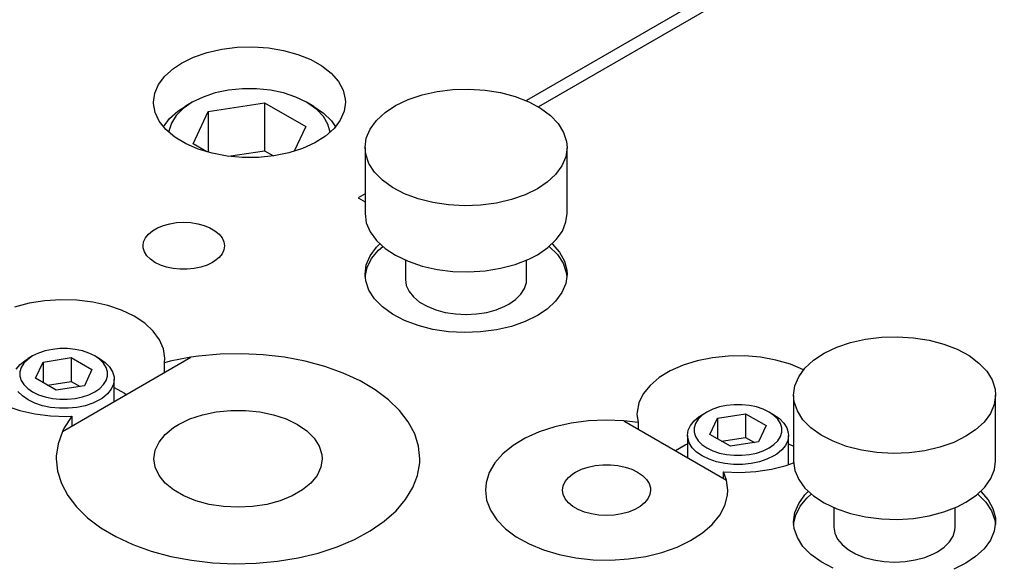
# Model space of a CAD drawing. Header units: inches. Extents: x 3 to 351, y 4 to 271.
# Tile 247 of 256: x 55.14 to 58.19, y 256.31 to 258. Entities that reach past the tile are written whole.
import ezdxf

# ---------------------------------------------------------------- set-up
doc = ezdxf.new("R2010")
doc.units = ezdxf.units.IN
doc.header["$LTSCALE"] = 0.5
doc.header["$MEASUREMENT"] = 0
doc.layers.add('DSS', color=7, linetype='Continuous')

msp = doc.modelspace()

# ---------------------------------------------------------------- linework, layer by layer
at = {"layer": 'DSS', "color": 9, "linetype": 'Continuous'}
for p, q in [((58.1498, 258.5836), (56.7066, 257.7505)), ((58.1851, 258.5632), (56.7443, 257.7314)), ((55.677, 257.885), (55.7188, 257.8995)), ((55.7188, 257.8995), (55.7641, 257.9098)), ((55.7641, 257.9098), (55.8117, 257.9156)), ((55.8117, 257.9156), (55.8604, 257.9169)), ((55.8604, 257.9169), (55.9087, 257.9136)), ((55.9087, 257.9136), (55.9555, 257.9058)), ((55.9555, 257.9058), (55.9994, 257.8937)), ((55.9994, 257.8937), (56.0393, 257.8776)), ((55.6147, 257.8503), (55.6399, 257.8669)), ((55.6399, 257.8669), (55.677, 257.885)), ((56.0393, 257.8776), (56.0741, 257.8579)), ((56.0741, 257.8579), (56.1029, 257.8352)), ((55.5688, 257.8009), (55.5882, 257.8267)), ((55.5882, 257.8267), (55.6147, 257.8503)), ((56.1029, 257.8352), (56.1249, 257.8101)), ((55.5569, 257.7737), (55.5688, 257.8009)), ((56.1249, 257.8101), (56.1394, 257.7833)), ((55.5529, 257.7457), (55.5569, 257.7737)), ((56.1394, 257.7833), (56.1462, 257.7555)), ((56.3406, 257.7537), (56.3837, 257.7683)), ((56.3837, 257.7683), (56.4303, 257.7787)), ((56.4303, 257.7787), (56.4791, 257.7847)), ((56.4791, 257.7847), (56.529, 257.7862)), ((56.529, 257.7862), (56.5787, 257.783)), ((56.5787, 257.783), (56.6269, 257.7753)), ((56.6269, 257.7753), (56.6723, 257.7633)), ((55.553, 257.7419), (55.5529, 257.7457)), ((55.558, 257.714), (55.553, 257.7419)), ((56.1467, 257.7457), (56.1427, 257.7176)), ((56.1462, 257.7555), (56.1467, 257.7457)), ((56.2692, 257.7136), (56.3021, 257.7353)), ((56.3021, 257.7353), (56.3406, 257.7537)), ((56.6723, 257.7633), (56.7138, 257.7473)), ((56.7138, 257.7473), (56.7504, 257.7276)), ((55.5709, 257.6869), (55.558, 257.714)), ((56.1427, 257.7176), (56.1308, 257.6904)), ((56.2426, 257.6892), (56.2692, 257.7136)), ((56.7504, 257.7276), (56.781, 257.7049)), ((56.781, 257.7049), (56.805, 257.6795)), ((55.5913, 257.6613), (55.5709, 257.6869)), ((56.1308, 257.6904), (56.1114, 257.6646)), ((56.2232, 257.6626), (56.2426, 257.6892)), ((56.805, 257.6795), (56.8217, 257.6524)), ((55.6187, 257.6381), (55.5913, 257.6613)), ((56.1114, 257.6646), (56.0849, 257.641)), ((56.2113, 257.6346), (56.2232, 257.6626)), ((56.8217, 257.6524), (56.8307, 257.624)), ((55.6523, 257.6177), (55.6187, 257.6381)), ((55.6911, 257.6008), (55.6523, 257.6177)), ((56.0521, 257.6202), (56.0139, 257.6028)), ((56.0849, 257.641), (56.0521, 257.6202)), ((56.2073, 257.6058), (56.2113, 257.6346)), ((56.8307, 257.624), (56.8323, 257.6058)), ((55.7343, 257.5878), (55.6911, 257.6008)), ((55.7806, 257.579), (55.7343, 257.5878)), ((55.9712, 257.5893), (55.9253, 257.5799)), ((56.0139, 257.6028), (55.9712, 257.5893)), ((56.2073, 257.6058), (56.2073, 257.4017)), ((56.2094, 257.585), (56.2073, 257.6058)), ((56.2191, 257.5567), (56.2094, 257.585)), ((56.8323, 257.6058), (56.8283, 257.5771)), ((56.8323, 257.4017), (56.8323, 257.6058)), ((55.8287, 257.5747), (55.7806, 257.579)), ((55.8774, 257.575), (55.8287, 257.5747)), ((55.9253, 257.5799), (55.8774, 257.575)), ((56.2365, 257.5297), (56.2191, 257.5567)), ((56.8283, 257.5771), (56.8164, 257.5491)), ((56.2611, 257.5046), (56.2365, 257.5297)), ((56.797, 257.5225), (56.7704, 257.4981)), ((56.8164, 257.5491), (56.797, 257.5225)), ((56.2924, 257.4821), (56.2611, 257.5046)), ((56.7704, 257.4981), (56.7408, 257.4783)), ((56.2073, 257.4622), (56.1857, 257.4497)), ((56.3294, 257.4628), (56.2924, 257.4821)), ((56.3714, 257.4471), (56.3294, 257.4628)), ((56.7408, 257.4783), (56.7027, 257.4596)), ((56.1857, 257.4497), (56.2073, 257.4372)), ((56.4171, 257.4354), (56.3714, 257.4471)), ((56.4654, 257.4282), (56.4171, 257.4354)), ((56.6137, 257.4338), (56.565, 257.4273)), ((56.66, 257.4446), (56.6137, 257.4338)), ((56.7027, 257.4596), (56.66, 257.4446)), ((56.2073, 257.4017), (56.2113, 257.373)), ((56.5152, 257.4254), (56.4654, 257.4282)), ((56.565, 257.4273), (56.5152, 257.4254)), ((56.829, 257.3756), (56.8323, 257.4017)), ((55.5835, 257.3647), (55.6034, 257.37)), ((55.6034, 257.37), (55.6246, 257.3733)), ((55.6246, 257.3733), (55.6465, 257.3744)), ((55.6465, 257.3744), (55.6684, 257.3733)), ((55.6684, 257.3733), (55.6896, 257.37)), ((55.6896, 257.37), (55.7095, 257.3647)), ((56.2113, 257.373), (56.2232, 257.3449)), ((56.8178, 257.3475), (56.829, 257.3756)), ((55.5374, 257.3381), (55.55, 257.3485)), ((55.55, 257.3485), (55.5655, 257.3574)), ((55.5655, 257.3574), (55.5835, 257.3647)), ((55.7095, 257.3647), (55.7275, 257.3574)), ((55.7275, 257.3574), (55.743, 257.3485)), ((55.743, 257.3485), (55.7556, 257.3381)), ((56.2232, 257.3449), (56.2426, 257.3184)), ((56.7991, 257.3208), (56.8178, 257.3475)), ((55.5205, 257.3017), (55.5224, 257.3143)), ((55.5224, 257.3143), (55.5281, 257.3266)), ((55.5281, 257.3266), (55.5374, 257.3381)), ((55.7556, 257.3381), (55.7649, 257.3266)), ((55.7649, 257.3266), (55.7706, 257.3143)), ((55.7706, 257.3143), (55.7725, 257.3017)), ((56.2426, 257.3184), (56.2692, 257.2939)), ((56.7731, 257.2961), (56.7991, 257.3208)), ((55.521, 257.2954), (55.5205, 257.3017)), ((55.5248, 257.2829), (55.521, 257.2954)), ((55.5323, 257.2709), (55.5248, 257.2829)), ((55.7706, 257.2891), (55.7649, 257.2768)), ((55.7725, 257.3017), (55.7706, 257.2891)), ((56.2232, 257.2707), (56.2426, 257.2973)), ((56.2279, 257.262), (56.2494, 257.2881)), ((56.2426, 257.2973), (56.2529, 257.3078)), ((56.2494, 257.2881), (56.2621, 257.2997)), ((56.2692, 257.2939), (56.3021, 257.2723)), ((56.7408, 257.2741), (56.7731, 257.2961)), ((56.7775, 257.2997), (56.8024, 257.2746)), ((56.7866, 257.3078), (56.8091, 257.2821)), ((56.8091, 257.2821), (56.8242, 257.2546)), ((55.5433, 257.26), (55.5323, 257.2709)), ((55.5574, 257.2503), (55.5433, 257.26)), ((55.5742, 257.2421), (55.5574, 257.2503)), ((55.7356, 257.2503), (55.7188, 257.2421)), ((55.743, 257.2549), (55.7356, 257.2503)), ((55.7556, 257.2653), (55.743, 257.2549)), ((55.7649, 257.2768), (55.7556, 257.2653)), ((56.2113, 257.2427), (56.2232, 257.2707)), ((56.2138, 257.2344), (56.2279, 257.262)), ((56.3021, 257.2723), (56.3406, 257.2539)), ((56.3323, 257.2574), (56.3323, 257.1976)), ((56.3406, 257.2539), (56.3837, 257.2393)), ((56.6723, 257.2442), (56.7138, 257.2603)), ((56.7073, 257.1976), (56.7073, 257.2574)), ((56.7138, 257.2603), (56.7408, 257.2741)), ((56.8024, 257.2746), (56.82, 257.2477)), ((56.82, 257.2477), (56.83, 257.2194)), ((56.8242, 257.2546), (56.8316, 257.226)), ((55.5933, 257.2358), (55.5742, 257.2421)), ((55.6139, 257.2314), (55.5933, 257.2358)), ((55.6355, 257.2292), (55.6139, 257.2314)), ((55.6575, 257.2292), (55.6355, 257.2292)), ((55.6791, 257.2314), (55.6575, 257.2292)), ((55.6998, 257.2358), (55.6791, 257.2314)), ((55.7188, 257.2421), (55.6998, 257.2358)), ((56.2073, 257.2139), (56.2113, 257.2427)), ((56.2076, 257.2058), (56.2138, 257.2344)), ((56.3837, 257.2393), (56.4303, 257.2289)), ((56.4303, 257.2289), (56.4791, 257.2228)), ((56.4791, 257.2228), (56.529, 257.2214)), ((56.529, 257.2214), (56.5787, 257.2245)), ((56.5787, 257.2245), (56.6269, 257.2322)), ((56.6269, 257.2322), (56.6723, 257.2442)), ((56.83, 257.2194), (56.832, 257.2058)), ((56.8316, 257.226), (56.8323, 257.2139)), ((56.2094, 257.1931), (56.2073, 257.2139)), ((56.2191, 257.1648), (56.2094, 257.1931)), ((56.3323, 257.1976), (56.3351, 257.1788)), ((56.7009, 257.1696), (56.7066, 257.1882)), ((56.7066, 257.1882), (56.7073, 257.1976)), ((56.8323, 257.2139), (56.8283, 257.1852)), ((56.2365, 257.1378), (56.2191, 257.1648)), ((56.3351, 257.1788), (56.3436, 257.1606)), ((56.3436, 257.1606), (56.3574, 257.1435)), ((56.6897, 257.1518), (56.7009, 257.1696)), ((56.8164, 257.1571), (56.797, 257.1306)), ((56.8283, 257.1852), (56.8164, 257.1571)), ((55.2164, 257.1319), (55.1682, 257.1242)), ((55.266, 257.135), (55.2164, 257.1319)), ((55.3159, 257.1336), (55.266, 257.135)), ((55.3648, 257.1275), (55.3159, 257.1336)), ((55.4113, 257.1171), (55.3648, 257.1275)), ((56.2611, 257.1127), (56.2365, 257.1378)), ((56.3574, 257.1435), (56.3762, 257.128)), ((56.3762, 257.128), (56.3993, 257.1147)), ((56.6524, 257.121), (56.6734, 257.1355)), ((56.6734, 257.1355), (56.6897, 257.1518)), ((56.797, 257.1306), (56.7704, 257.1061)), ((55.1682, 257.1242), (55.1228, 257.1122)), ((55.4544, 257.1025), (55.4113, 257.1171)), ((55.4929, 257.0841), (55.4544, 257.1025)), ((56.2924, 257.0902), (56.2611, 257.1127)), ((56.3993, 257.1147), (56.426, 257.1038)), ((56.426, 257.1038), (56.4557, 257.0959)), ((56.4557, 257.0959), (56.4872, 257.091)), ((56.5523, 257.091), (56.5839, 257.0959)), ((56.5839, 257.0959), (56.6135, 257.1038)), ((56.6135, 257.1038), (56.6403, 257.1147)), ((56.6403, 257.1147), (56.6524, 257.121)), ((56.7704, 257.1061), (56.7408, 257.0863)), ((55.5259, 257.0625), (55.4929, 257.0841)), ((56.3294, 257.0708), (56.2924, 257.0902)), ((56.3714, 257.0551), (56.3294, 257.0708)), ((56.4872, 257.091), (56.5198, 257.0893)), ((56.5198, 257.0893), (56.5523, 257.091)), ((56.7027, 257.0676), (56.66, 257.0527)), ((56.7408, 257.0863), (56.7027, 257.0676)), ((55.5524, 257.038), (55.5259, 257.0625)), ((55.5719, 257.0115), (55.5524, 257.038)), ((56.4171, 257.0435), (56.3714, 257.0551)), ((56.4654, 257.0362), (56.4171, 257.0435)), ((56.5152, 257.0335), (56.4654, 257.0362)), ((56.565, 257.0354), (56.5152, 257.0335)), ((56.6137, 257.0418), (56.565, 257.0354)), ((56.66, 257.0527), (56.6137, 257.0418)), ((55.5838, 256.9834), (55.5719, 257.0115)), ((57.7095, 257.0028), (57.7561, 257.0132)), ((57.7561, 257.0132), (57.805, 257.0193)), ((57.805, 257.0193), (57.8549, 257.0207)), ((57.8549, 257.0207), (57.9045, 257.0176)), ((57.9045, 257.0176), (57.9527, 257.0099)), ((57.9527, 257.0099), (57.9981, 256.9979)), ((55.5878, 256.9547), (55.5838, 256.9834)), ((57.6279, 256.9698), (57.6665, 256.9882)), ((57.6665, 256.9882), (57.7095, 257.0028)), ((57.9981, 256.9979), (58.0396, 256.9818)), ((58.0396, 256.9818), (58.0762, 256.9622)), ((55.2713, 256.7279), (55.6682, 256.957)), ((55.5868, 256.9404), (55.5878, 256.9547)), ((55.6046, 256.9447), (55.5868, 256.9404)), ((55.6682, 256.957), (55.6046, 256.9447)), ((55.6926, 256.9604), (55.6682, 256.957)), ((55.6926, 256.9604), (55.6682, 256.957)), ((55.7588, 256.9666), (55.6926, 256.9604)), ((55.7588, 256.9666), (55.6926, 256.9604)), ((55.8258, 256.9681), (55.7588, 256.9666)), ((55.8258, 256.9681), (55.7588, 256.9666)), ((55.8927, 256.965), (55.8258, 256.9681)), ((55.8927, 256.965), (55.8258, 256.9681)), ((55.9584, 256.9573), (55.8927, 256.965)), ((55.9584, 256.9573), (55.8927, 256.965)), ((56.0221, 256.9452), (55.9584, 256.9573)), ((56.0221, 256.9452), (55.9584, 256.9573)), ((56.0828, 256.9288), (56.0221, 256.9452)), ((56.0828, 256.9288), (56.0221, 256.9452)), ((57.2354, 256.9463), (57.1914, 256.9326)), ((57.2826, 256.9558), (57.2354, 256.9463)), ((57.3318, 256.9608), (57.2826, 256.9558)), ((57.3817, 256.9612), (57.3318, 256.9608)), ((57.4311, 256.957), (57.3817, 256.9612)), ((57.4788, 256.9483), (57.4311, 256.957)), ((57.5234, 256.9354), (57.4788, 256.9483)), ((57.5684, 256.9237), (57.595, 256.9482)), ((57.595, 256.9482), (57.6279, 256.9698)), ((58.0762, 256.9622), (58.1068, 256.9394)), ((55.5868, 256.91), (55.5868, 256.9404)), ((56.1397, 256.9083), (56.0828, 256.9288)), ((56.1397, 256.9083), (56.0828, 256.9288)), ((57.1518, 256.9151), (57.1175, 256.8941)), ((57.1914, 256.9326), (57.1518, 256.9151)), ((57.5639, 256.9185), (57.5234, 256.9354)), ((57.549, 256.8971), (57.5684, 256.9237)), ((58.1068, 256.9394), (58.1308, 256.9141)), ((58.1308, 256.9141), (58.1475, 256.8869)), ((56.192, 256.8841), (56.1397, 256.9083)), ((56.192, 256.8841), (56.1397, 256.9083)), ((56.2389, 256.8565), (56.192, 256.8841)), ((56.2389, 256.8565), (56.192, 256.8841)), ((57.1175, 256.8941), (57.0894, 256.8702)), ((57.5371, 256.8691), (57.549, 256.8971)), ((58.1475, 256.8869), (58.1565, 256.8585)), ((56.2798, 256.8258), (56.2389, 256.8565)), ((56.2798, 256.8258), (56.2389, 256.8565)), ((57.0894, 256.8702), (57.0683, 256.8441)), ((57.5331, 256.8404), (57.5371, 256.8691)), ((58.1565, 256.8585), (58.1581, 256.8404)), ((56.3141, 256.7925), (56.2798, 256.8258)), ((56.3141, 256.7925), (56.2798, 256.8258)), ((57.0683, 256.8441), (57.0547, 256.8163)), ((57.5331, 256.8404), (57.5331, 256.6363)), ((57.5352, 256.8196), (57.5331, 256.8404)), ((58.1581, 256.8404), (58.1541, 256.8116)), ((58.1581, 256.6363), (58.1581, 256.8404)), ((55.0961, 256.8069), (55.1392, 256.7923)), ((55.1392, 256.7923), (55.1858, 256.7818)), ((55.7472, 256.7884), (55.7918, 256.7929)), ((55.7918, 256.7929), (55.8371, 256.7929)), ((55.8371, 256.7929), (55.8817, 256.7884)), ((56.3413, 256.7571), (56.3141, 256.7925)), ((56.3413, 256.7571), (56.3141, 256.7925)), ((57.0547, 256.8163), (57.0489, 256.7877)), ((57.5449, 256.7913), (57.5352, 256.8196)), ((57.5623, 256.7642), (57.5449, 256.7913)), ((58.1541, 256.8116), (58.1422, 256.7836)), ((55.1858, 256.7818), (55.2346, 256.7758)), ((55.2346, 256.7758), (55.2845, 256.7743)), ((55.3001, 256.7748), (55.2766, 256.7386)), ((55.2845, 256.7743), (55.3001, 256.7748)), ((55.3001, 256.7748), (55.3001, 256.7445)), ((55.6306, 256.7495), (55.6653, 256.7664)), ((55.6653, 256.7664), (55.7046, 256.7794)), ((55.7046, 256.7794), (55.7472, 256.7884)), ((55.8817, 256.7884), (55.9243, 256.7794)), ((55.9243, 256.7794), (55.9636, 256.7664)), ((55.9636, 256.7664), (55.9983, 256.7495)), ((56.8985, 256.7605), (56.8451, 256.7535)), ((56.8985, 256.7605), (56.8451, 256.7535)), ((56.9531, 256.7629), (56.8985, 256.7605)), ((56.9531, 256.7629), (56.8985, 256.7605)), ((57.0077, 256.7608), (56.9531, 256.7629)), ((57.0077, 256.7608), (56.9531, 256.7629)), ((57.0077, 256.7608), (57.3259, 256.5771)), ((57.0519, 256.7555), (57.0077, 256.7608)), ((57.0489, 256.7877), (57.0487, 256.7812)), ((57.0487, 256.7812), (57.0519, 256.7555)), ((57.5869, 256.7391), (57.5623, 256.7642)), ((58.1422, 256.7836), (58.1228, 256.757)), ((55.2766, 256.7386), (55.2713, 256.7279)), ((55.5893, 256.7185), (55.6153, 256.7399)), ((55.6153, 256.7399), (55.6306, 256.7495)), ((55.9983, 256.7495), (56.0274, 256.7295)), ((56.0274, 256.7295), (56.0501, 256.7068)), ((56.361, 256.7201), (56.3413, 256.7571)), ((56.361, 256.7201), (56.3413, 256.7571)), ((56.7941, 256.7421), (56.7465, 256.7265)), ((56.7941, 256.7421), (56.7465, 256.7265)), ((56.8451, 256.7535), (56.7941, 256.7421)), ((56.8451, 256.7535), (56.7941, 256.7421)), ((57.0519, 256.7555), (57.0519, 256.7352)), ((57.6182, 256.7166), (57.5869, 256.7391)), ((58.0962, 256.7326), (58.0666, 256.7128)), ((58.1228, 256.757), (58.0962, 256.7326)), ((55.2713, 256.7279), (55.2578, 256.6899)), ((55.2713, 256.7279), (55.2578, 256.6899)), ((55.5701, 256.6947), (55.5893, 256.7185)), ((56.0501, 256.7068), (56.0656, 256.6822)), ((56.3729, 256.682), (56.361, 256.7201)), ((56.3729, 256.682), (56.361, 256.7201)), ((56.7033, 256.7071), (56.6654, 256.6843)), ((56.7033, 256.7071), (56.6654, 256.6843)), ((56.7465, 256.7265), (56.7033, 256.7071)), ((56.7465, 256.7265), (56.7033, 256.7071)), ((57.6553, 256.6973), (57.6182, 256.7166)), ((58.0666, 256.7128), (58.0285, 256.6941)), ((55.2578, 256.6899), (55.2521, 256.6514)), ((55.2578, 256.6899), (55.2521, 256.6514)), ((55.5544, 256.6434), (55.5584, 256.6695)), ((55.5584, 256.6695), (55.5701, 256.6947)), ((56.0656, 256.6822), (56.0735, 256.6565)), ((56.3769, 256.6434), (56.3729, 256.682)), ((56.3769, 256.6434), (56.3729, 256.682)), ((56.6654, 256.6843), (56.6338, 256.6585)), ((56.6654, 256.6843), (56.6338, 256.6585)), ((57.6972, 256.6816), (57.6553, 256.6973)), ((57.7429, 256.67), (57.6972, 256.6816)), ((57.7912, 256.6627), (57.7429, 256.67)), ((57.9858, 256.6791), (57.9395, 256.6683)), ((58.0285, 256.6941), (57.9858, 256.6791)), ((55.2521, 256.6514), (55.2519, 256.6434)), ((55.2521, 256.6514), (55.2519, 256.6434)), ((55.2519, 256.6434), (55.2559, 256.6048)), ((55.2519, 256.6434), (55.2559, 256.6048)), ((55.5584, 256.6173), (55.5544, 256.6434)), ((56.0744, 256.6434), (56.0705, 256.6173)), ((56.0735, 256.6565), (56.0744, 256.6434)), ((56.3765, 256.6303), (56.3769, 256.6434)), ((56.3765, 256.6303), (56.3769, 256.6434)), ((56.6338, 256.6585), (56.6089, 256.6303)), ((56.6338, 256.6585), (56.6089, 256.6303)), ((57.841, 256.66), (57.7912, 256.6627)), ((57.8908, 256.6619), (57.841, 256.66)), ((57.9395, 256.6683), (57.8908, 256.6619)), ((55.5701, 256.5921), (55.5584, 256.6173)), ((56.0705, 256.6173), (56.0588, 256.5921)), ((56.3698, 256.5917), (56.3765, 256.6303)), ((56.3698, 256.5917), (56.3765, 256.6303)), ((56.6089, 256.6303), (56.5915, 256.6004)), ((56.6089, 256.6303), (56.5915, 256.6004)), ((56.8585, 256.602), (56.8766, 256.6108)), ((56.8766, 256.6108), (56.8972, 256.6176)), ((56.8972, 256.6176), (56.9195, 256.6223)), ((56.9195, 256.6223), (56.9428, 256.6247)), ((56.9428, 256.6247), (56.9665, 256.6247)), ((56.9665, 256.6247), (56.9899, 256.6223)), ((56.9899, 256.6223), (57.0121, 256.6176)), ((57.0121, 256.6176), (57.0327, 256.6108)), ((57.0327, 256.6108), (57.0508, 256.602)), ((57.4164, 256.6036), (57.4647, 256.6109)), ((57.4647, 256.6109), (57.5104, 256.6226)), ((57.5104, 256.6226), (57.5333, 256.6306)), ((57.5331, 256.6363), (57.5371, 256.6075)), ((57.5371, 256.6075), (57.549, 256.5795)), ((58.1437, 256.582), (58.1548, 256.6101)), ((58.1548, 256.6101), (58.1581, 256.6363)), ((55.2559, 256.6048), (55.2679, 256.5667)), ((55.2559, 256.6048), (55.2679, 256.5667)), ((55.5893, 256.5683), (55.5701, 256.5921)), ((56.0588, 256.5921), (56.0396, 256.5683)), ((56.3552, 256.554), (56.3698, 256.5917)), ((56.3552, 256.554), (56.3698, 256.5917)), ((56.5915, 256.6004), (56.5817, 256.5693)), ((56.5915, 256.6004), (56.5817, 256.5693)), ((56.8269, 256.5733), (56.8369, 256.5857)), ((56.8369, 256.5857), (56.8505, 256.5969)), ((56.8505, 256.5969), (56.8585, 256.602)), ((57.0508, 256.602), (57.0661, 256.5915)), ((57.0661, 256.5915), (57.0779, 256.5796)), ((57.0779, 256.5796), (57.086, 256.5668)), ((57.3168, 256.5823), (57.3168, 256.6026)), ((57.3168, 256.6026), (57.3667, 256.6008)), ((57.3259, 256.5771), (57.3168, 256.6026)), ((57.3297, 256.5464), (57.3259, 256.5771)), ((57.3297, 256.5464), (57.3259, 256.5771)), ((57.3667, 256.6008), (57.4164, 256.6036)), ((57.549, 256.5795), (57.5684, 256.5529)), ((58.1249, 256.5553), (58.1437, 256.582)), ((55.2679, 256.5667), (55.2876, 256.5297)), ((55.2679, 256.5667), (55.2876, 256.5297)), ((55.6153, 256.5469), (55.5893, 256.5683)), ((55.6473, 256.5284), (55.6153, 256.5469)), ((56.0136, 256.5469), (55.9816, 256.5284)), ((56.0396, 256.5683), (56.0136, 256.5469)), ((56.3329, 256.5174), (56.3552, 256.554)), ((56.3329, 256.5174), (56.3552, 256.554)), ((56.5817, 256.5693), (56.5797, 256.5464)), ((56.5817, 256.5693), (56.5797, 256.5464)), ((56.8187, 256.5464), (56.8207, 256.5601)), ((56.8207, 256.5601), (56.8269, 256.5733)), ((57.086, 256.5668), (57.0901, 256.5533)), ((57.0901, 256.5533), (57.0907, 256.5464)), ((57.5684, 256.5529), (57.595, 256.5285)), ((58.099, 256.5306), (58.1249, 256.5553)), ((55.2876, 256.5297), (55.3148, 256.4943)), ((55.2876, 256.5297), (55.3148, 256.4943)), ((55.6844, 256.5134), (55.6473, 256.5284)), ((55.9816, 256.5284), (55.9444, 256.5134)), ((56.3033, 256.4827), (56.3329, 256.5174)), ((56.3033, 256.4827), (56.3329, 256.5174)), ((56.5797, 256.5464), (56.5836, 256.5149)), ((56.5797, 256.5464), (56.5836, 256.5149)), ((56.8207, 256.5328), (56.8187, 256.5464)), ((56.8269, 256.5196), (56.8207, 256.5328)), ((56.8369, 256.5072), (56.8269, 256.5196)), ((57.0825, 256.5196), (57.0724, 256.5072)), ((57.0886, 256.5328), (57.0825, 256.5196)), ((57.0907, 256.5464), (57.0886, 256.5328)), ((57.3206, 256.4992), (57.3286, 256.5305)), ((57.3206, 256.4992), (57.3286, 256.5305)), ((57.3286, 256.5305), (57.3297, 256.5464)), ((57.3286, 256.5305), (57.3297, 256.5464)), ((57.549, 256.5052), (57.5684, 256.5318)), ((57.5537, 256.4966), (57.5753, 256.5226)), ((57.5684, 256.5318), (57.5788, 256.5424)), ((57.5753, 256.5226), (57.5879, 256.5342)), ((57.595, 256.5285), (57.6279, 256.5068)), ((58.0666, 256.5087), (58.099, 256.5306)), ((58.1033, 256.5342), (58.1282, 256.5092)), ((58.1125, 256.5424), (58.135, 256.5166)), ((58.135, 256.5166), (58.1501, 256.4891)), ((55.3148, 256.4943), (55.349, 256.461)), ((55.3148, 256.4943), (55.349, 256.461)), ((55.7255, 256.5023), (55.6844, 256.5134)), ((55.7693, 256.4956), (55.7255, 256.5023)), ((55.8144, 256.4933), (55.7693, 256.4956)), ((55.8596, 256.4956), (55.8144, 256.4933)), ((55.9034, 256.5023), (55.8596, 256.4956)), ((55.9444, 256.5134), (55.9034, 256.5023)), ((56.5836, 256.5149), (56.5955, 256.4841)), ((56.5836, 256.5149), (56.5955, 256.4841)), ((56.8505, 256.496), (56.8369, 256.5072)), ((56.8672, 256.4863), (56.8505, 256.496)), ((56.8867, 256.4784), (56.8672, 256.4863)), ((57.0421, 256.4863), (57.0227, 256.4784)), ((57.0588, 256.496), (57.0421, 256.4863)), ((57.0724, 256.5072), (57.0588, 256.496)), ((57.3048, 256.469), (57.3206, 256.4992)), ((57.3048, 256.469), (57.3206, 256.4992)), ((57.5371, 256.4772), (57.549, 256.5052)), ((57.5397, 256.4689), (57.5537, 256.4966)), ((57.6279, 256.5068), (57.6665, 256.4884)), ((57.6581, 256.4919), (57.6581, 256.4321)), ((57.6665, 256.4884), (57.7095, 256.4738)), ((57.9981, 256.4788), (58.0396, 256.4948)), ((58.0331, 256.4321), (58.0331, 256.4919)), ((58.0396, 256.4948), (58.0666, 256.5087)), ((58.1282, 256.5092), (58.1458, 256.4822)), ((58.1501, 256.4891), (58.1574, 256.4606)), ((55.349, 256.461), (55.3899, 256.4303)), ((55.349, 256.461), (55.3899, 256.4303)), ((56.2667, 256.4503), (56.3033, 256.4827)), ((56.2667, 256.4503), (56.3033, 256.4827)), ((56.5955, 256.4841), (56.6151, 256.4546)), ((56.5955, 256.4841), (56.6151, 256.4546)), ((56.9081, 256.4727), (56.8867, 256.4784)), ((56.931, 256.4691), (56.9081, 256.4727)), ((56.9547, 256.4679), (56.931, 256.4691)), ((56.9783, 256.4691), (56.9547, 256.4679)), ((57.0012, 256.4727), (56.9783, 256.4691)), ((57.0227, 256.4784), (57.0012, 256.4727)), ((57.2816, 256.4404), (57.3048, 256.469)), ((57.2816, 256.4404), (57.3048, 256.469)), ((57.5331, 256.4485), (57.5371, 256.4772)), ((57.5334, 256.4403), (57.5397, 256.4689)), ((57.7095, 256.4738), (57.7561, 256.4634)), ((57.7561, 256.4634), (57.805, 256.4574)), ((57.805, 256.4574), (57.8549, 256.4559)), ((57.8549, 256.4559), (57.9045, 256.4591)), ((57.9045, 256.4591), (57.9527, 256.4668)), ((57.9527, 256.4668), (57.9981, 256.4788)), ((58.1458, 256.4822), (58.1558, 256.4539)), ((58.1574, 256.4606), (58.1581, 256.4485)), ((55.3899, 256.4303), (55.4369, 256.4027)), ((55.3899, 256.4303), (55.4369, 256.4027)), ((56.2237, 256.4206), (56.2667, 256.4503)), ((56.2237, 256.4206), (56.2667, 256.4503)), ((56.6151, 256.4546), (56.6419, 256.427)), ((56.6151, 256.4546), (56.6419, 256.427)), ((56.6419, 256.427), (56.6753, 256.402)), ((56.6419, 256.427), (56.6753, 256.402)), ((57.2514, 256.414), (57.2816, 256.4404)), ((57.2514, 256.414), (57.2816, 256.4404)), ((57.5352, 256.4277), (57.5331, 256.4485)), ((57.5449, 256.3994), (57.5352, 256.4277)), ((57.6581, 256.4321), (57.661, 256.4133)), ((58.0324, 256.4227), (58.0331, 256.4321)), ((58.1581, 256.4485), (58.1541, 256.4197)), ((58.1558, 256.4539), (58.1578, 256.4403)), ((55.4369, 256.4027), (55.4892, 256.3784)), ((55.4369, 256.4027), (55.4892, 256.3784)), ((56.1748, 256.3941), (56.2237, 256.4206)), ((56.1748, 256.3941), (56.2237, 256.4206)), ((56.6753, 256.402), (56.7147, 256.38)), ((56.6753, 256.402), (56.7147, 256.38)), ((57.2148, 256.3905), (57.2514, 256.414)), ((57.2148, 256.3905), (57.2514, 256.414)), ((57.5623, 256.3723), (57.5449, 256.3994)), ((57.661, 256.4133), (57.6694, 256.3951)), ((57.6694, 256.3951), (57.6832, 256.378)), ((58.0155, 256.3864), (58.0267, 256.4041)), ((58.0267, 256.4041), (58.0324, 256.4227)), ((58.1541, 256.4197), (58.1422, 256.3917)), ((55.4892, 256.3784), (55.5461, 256.358)), ((55.4892, 256.3784), (55.5461, 256.358)), ((56.0626, 256.3519), (56.1209, 256.3711)), ((56.0626, 256.3519), (56.1209, 256.3711)), ((56.1209, 256.3711), (56.1748, 256.3941)), ((56.1209, 256.3711), (56.1748, 256.3941)), ((56.7147, 256.38), (56.7592, 256.3617)), ((56.7147, 256.38), (56.7592, 256.3617)), ((57.126, 256.3539), (57.1727, 256.3703)), ((57.126, 256.3539), (57.1727, 256.3703)), ((57.1727, 256.3703), (57.2148, 256.3905)), ((57.1727, 256.3703), (57.2148, 256.3905)), ((57.5869, 256.3472), (57.5623, 256.3723)), ((57.6832, 256.378), (57.702, 256.3625)), ((57.9782, 256.3556), (57.9992, 256.37)), ((57.9992, 256.37), (58.0155, 256.3864)), ((58.1228, 256.3651), (58.0962, 256.3407)), ((58.1422, 256.3917), (58.1228, 256.3651)), ((55.5461, 256.358), (55.6068, 256.3416)), ((55.5461, 256.358), (55.6068, 256.3416)), ((55.6068, 256.3416), (55.6705, 256.3295)), ((55.6068, 256.3416), (55.6705, 256.3295)), ((55.9363, 256.3263), (56.0008, 256.337)), ((55.9363, 256.3263), (56.0008, 256.337)), ((56.0008, 256.337), (56.0626, 256.3519)), ((56.0008, 256.337), (56.0626, 256.3519)), ((56.7592, 256.3617), (56.8079, 256.3472)), ((56.7592, 256.3617), (56.8079, 256.3472)), ((56.8079, 256.3472), (56.8597, 256.337)), ((56.8079, 256.3472), (56.8597, 256.337)), ((56.8597, 256.337), (56.9135, 256.3312)), ((56.8597, 256.337), (56.9135, 256.3312)), ((56.9682, 256.3301), (57.0226, 256.3335)), ((56.9682, 256.3301), (57.0226, 256.3335)), ((57.0226, 256.3335), (57.0756, 256.3415)), ((57.0226, 256.3335), (57.0756, 256.3415)), ((57.0756, 256.3415), (57.126, 256.3539)), ((57.0756, 256.3415), (57.126, 256.3539)), ((57.6182, 256.3247), (57.5869, 256.3472)), ((57.702, 256.3625), (57.7251, 256.3492)), ((57.7251, 256.3492), (57.7519, 256.3384)), ((57.7519, 256.3384), (57.7815, 256.3304)), ((57.9097, 256.3304), (57.9394, 256.3384)), ((57.9394, 256.3384), (57.9661, 256.3492)), ((57.9661, 256.3492), (57.9782, 256.3556)), ((58.0962, 256.3407), (58.0666, 256.3209)), ((55.6705, 256.3295), (55.7362, 256.3218)), ((55.6705, 256.3295), (55.7362, 256.3218)), ((55.7362, 256.3218), (55.8031, 256.3187)), ((55.7362, 256.3218), (55.8031, 256.3187)), ((55.8031, 256.3187), (55.8701, 256.3202)), ((55.8031, 256.3187), (55.8701, 256.3202)), ((55.8701, 256.3202), (55.9363, 256.3263)), ((55.8701, 256.3202), (55.9363, 256.3263)), ((56.9135, 256.3312), (56.9682, 256.3301)), ((56.9135, 256.3312), (56.9682, 256.3301)), ((57.6553, 256.3054), (57.6182, 256.3247)), ((57.7815, 256.3304), (57.8131, 256.3255)), ((57.8131, 256.3255), (57.8456, 256.3239)), ((57.8456, 256.3239), (57.8782, 256.3255)), ((57.8782, 256.3255), (57.9097, 256.3304)), ((58.0666, 256.3209), (58.0285, 256.3022))]:
    msp.add_line(p, q, dxfattribs=at)
at = {"layer": 'DSS', "color": 132, "linetype": 'Continuous'}
for p, q in [((55.7441, 257.7744), (55.7064, 257.7618)), ((55.7851, 257.783), (55.7441, 257.7744)), ((55.828, 257.7874), (55.7851, 257.783)), ((55.8716, 257.7874), (55.828, 257.7874)), ((55.9145, 257.783), (55.8716, 257.7874)), ((55.9555, 257.7744), (55.9145, 257.783)), ((55.9932, 257.7618), (55.9555, 257.7744)), ((55.673, 257.7457), (55.645, 257.7264)), ((55.673, 257.7457), (55.6509, 257.7329)), ((55.7064, 257.7618), (55.673, 257.7457)), ((55.673, 257.7457), (55.673, 257.7457)), ((55.7222, 257.7173), (55.8965, 257.7442)), ((55.8965, 257.7442), (56.0241, 257.6706)), ((55.8965, 257.7442), (55.8965, 257.5956)), ((56.0266, 257.7457), (55.9932, 257.7618)), ((56.0487, 257.7329), (56.0266, 257.7457)), ((56.0307, 257.7432), (56.0266, 257.7457)), ((56.0579, 257.7236), (56.0307, 257.7432)), ((55.6023, 257.6952), (55.6282, 257.7181)), ((55.6232, 257.7046), (55.6083, 257.6809)), ((55.645, 257.7264), (55.6232, 257.7046)), ((55.6282, 257.7181), (55.6509, 257.7329)), ((55.6755, 257.6166), (55.7222, 257.7173)), ((55.7222, 257.7173), (55.7222, 257.5909)), ((56.0487, 257.7329), (56.0792, 257.712)), ((56.0788, 257.7015), (56.0579, 257.7236)), ((56.0792, 257.712), (56.1033, 257.6884)), ((55.5834, 257.6701), (55.6023, 257.6952)), ((55.6083, 257.6809), (55.6008, 257.6562)), ((56.0927, 257.6776), (56.0788, 257.7015)), ((56.0993, 257.6528), (56.0927, 257.6776)), ((56.1033, 257.6884), (56.1162, 257.6701)), ((55.6008, 257.6562), (55.6003, 257.6528)), ((56.0241, 257.6706), (55.9886, 257.5941)), ((55.7181, 257.592), (55.6755, 257.6166)), ((55.7851, 257.5784), (55.8965, 257.5956)), ((55.8965, 257.5956), (55.924, 257.5797)), ((55.2178, 256.9769), (55.1973, 256.97)), ((55.2401, 256.9815), (55.2178, 256.9769)), ((55.2634, 256.9839), (55.2401, 256.9815)), ((55.2871, 256.9839), (55.2634, 256.9839)), ((55.3105, 256.9815), (55.2871, 256.9839)), ((55.3328, 256.9769), (55.3105, 256.9815)), ((55.3533, 256.97), (55.3328, 256.9769)), ((55.14, 256.9343), (55.1556, 256.9471)), ((55.1639, 256.9507), (55.152, 256.9389)), ((55.1556, 256.9471), (55.1648, 256.9529)), ((55.1791, 256.9612), (55.1639, 256.9507)), ((55.1791, 256.9612), (55.1648, 256.9529)), ((55.1973, 256.97), (55.1791, 256.9612)), ((55.1791, 256.9612), (55.1791, 256.9612)), ((55.1881, 256.8922), (55.2115, 256.9425)), ((55.2115, 256.9425), (55.2986, 256.956)), ((55.2115, 256.9425), (55.2115, 256.8787)), ((55.2986, 256.956), (55.3624, 256.9192)), ((55.2986, 256.956), (55.2986, 256.8825)), ((55.3714, 256.9612), (55.3533, 256.97)), ((55.3858, 256.9529), (55.3714, 256.9612)), ((55.3867, 256.9507), (55.3714, 256.9612)), ((55.3858, 256.9529), (55.4033, 256.9409)), ((55.3985, 256.9389), (55.3867, 256.9507)), ((55.1284, 256.92), (55.14, 256.9343)), ((55.1439, 256.926), (55.1398, 256.9125)), ((55.1398, 256.9125), (55.1398, 256.8988)), ((55.152, 256.9389), (55.1439, 256.926)), ((55.3624, 256.9192), (55.3391, 256.8689)), ((55.4066, 256.926), (55.3985, 256.9389)), ((55.4033, 256.9409), (55.4169, 256.9273)), ((55.4108, 256.9125), (55.4066, 256.926)), ((55.4108, 256.8988), (55.4108, 256.9125)), ((55.4169, 256.9273), (55.4262, 256.9125)), ((55.4262, 256.9125), (55.4309, 256.897)), ((55.1398, 256.8988), (55.1439, 256.8854)), ((55.1439, 256.8854), (55.152, 256.8725)), ((55.2519, 256.8554), (55.1881, 256.8922)), ((55.2247, 256.8711), (55.2986, 256.8825)), ((55.2986, 256.8825), (55.3258, 256.8668)), ((55.3985, 256.8725), (55.4066, 256.8854)), ((55.4066, 256.8854), (55.4108, 256.8988)), ((55.4315, 256.8892), (55.4292, 256.8735)), ((55.4309, 256.897), (55.4315, 256.8892)), ((55.4315, 256.8204), (55.4315, 256.8892)), ((55.152, 256.8725), (55.1639, 256.8607)), ((55.1639, 256.8607), (55.1791, 256.8502)), ((55.3391, 256.8689), (55.2519, 256.8554)), ((55.3714, 256.8502), (55.3867, 256.8607)), ((55.3867, 256.8607), (55.3985, 256.8725)), ((55.4221, 256.8583), (55.4106, 256.8441)), ((55.4292, 256.8735), (55.4221, 256.8583)), ((55.1473, 256.8374), (55.1337, 256.851)), ((55.1648, 256.8254), (55.1473, 256.8374)), ((55.1857, 256.8153), (55.1648, 256.8254)), ((55.1791, 256.8502), (55.1973, 256.8414)), ((55.1973, 256.8414), (55.2178, 256.8345)), ((55.2178, 256.8345), (55.2401, 256.8298)), ((55.2401, 256.8298), (55.2634, 256.8275)), ((55.2634, 256.8275), (55.2871, 256.8275)), ((55.2871, 256.8275), (55.3105, 256.8298)), ((55.3105, 256.8298), (55.3328, 256.8345)), ((55.3328, 256.8345), (55.3533, 256.8414)), ((55.3533, 256.8414), (55.3714, 256.8502)), ((55.3858, 256.8254), (55.3649, 256.8153)), ((55.395, 256.8312), (55.3858, 256.8254)), ((55.4106, 256.8441), (55.395, 256.8312)), ((55.2092, 256.8074), (55.1857, 256.8153)), ((55.2348, 256.802), (55.2092, 256.8074)), ((55.2617, 256.7993), (55.2348, 256.802)), ((55.2889, 256.7993), (55.2617, 256.7993)), ((55.3157, 256.802), (55.2889, 256.7993)), ((55.3413, 256.8074), (55.3157, 256.802)), ((55.3649, 256.8153), (55.3413, 256.8074)), ((57.2832, 256.7965), (57.2651, 256.7877)), ((57.3038, 256.8034), (57.2832, 256.7965)), ((57.326, 256.808), (57.3038, 256.8034)), ((57.3494, 256.8104), (57.326, 256.808)), ((57.3731, 256.8104), (57.3494, 256.8104)), ((57.3964, 256.808), (57.3731, 256.8104)), ((57.4187, 256.8034), (57.3964, 256.808)), ((57.4392, 256.7965), (57.4187, 256.8034)), ((57.4574, 256.7877), (57.4392, 256.7965)), ((57.2144, 256.7465), (57.2259, 256.7608)), ((57.2259, 256.7608), (57.2415, 256.7736)), ((57.238, 256.7654), (57.2299, 256.7525)), ((57.2498, 256.7772), (57.238, 256.7654)), ((57.2415, 256.7736), (57.2508, 256.7794)), ((57.2651, 256.7877), (57.2498, 256.7772)), ((57.2651, 256.7877), (57.2508, 256.7794)), ((57.2651, 256.7877), (57.2651, 256.7877)), ((57.2741, 256.7187), (57.2975, 256.769)), ((57.2975, 256.769), (57.3846, 256.7825)), ((57.2975, 256.769), (57.2975, 256.7052)), ((57.3846, 256.7825), (57.4484, 256.7457)), ((57.3846, 256.7825), (57.3846, 256.709)), ((57.4717, 256.7794), (57.4574, 256.7877)), ((57.4726, 256.7772), (57.4574, 256.7877)), ((57.4717, 256.7794), (57.4892, 256.7674)), ((57.4845, 256.7654), (57.4726, 256.7772)), ((57.4926, 256.7525), (57.4845, 256.7654)), ((57.4892, 256.7674), (57.5029, 256.7538)), ((57.205, 256.7157), (57.2074, 256.7313)), ((57.2074, 256.7313), (57.2144, 256.7465)), ((57.2299, 256.7525), (57.2258, 256.739)), ((57.2258, 256.739), (57.2258, 256.7253)), ((57.4484, 256.7457), (57.425, 256.6954)), ((57.4967, 256.739), (57.4926, 256.7525)), ((57.4967, 256.7253), (57.4967, 256.739)), ((57.5029, 256.7538), (57.5122, 256.739)), ((57.5122, 256.739), (57.5169, 256.7235)), ((57.205, 256.7157), (57.205, 256.6469)), ((57.2056, 256.7078), (57.205, 256.7157)), ((57.2103, 256.6923), (57.2056, 256.7078)), ((57.2258, 256.7253), (57.2299, 256.7119)), ((57.2299, 256.7119), (57.238, 256.699)), ((57.238, 256.699), (57.2498, 256.6872)), ((57.3379, 256.6819), (57.2741, 256.7187)), ((57.3107, 256.6976), (57.3846, 256.709)), ((57.3846, 256.709), (57.4118, 256.6933)), ((57.4726, 256.6872), (57.4845, 256.699)), ((57.4845, 256.699), (57.4926, 256.7119)), ((57.4926, 256.7119), (57.4967, 256.7253)), ((57.5151, 256.7), (57.5081, 256.6848)), ((57.5175, 256.7157), (57.5151, 256.7)), ((57.5169, 256.7235), (57.5175, 256.7157)), ((57.5175, 256.6249), (57.5175, 256.7157)), ((57.2196, 256.6775), (57.2103, 256.6923)), ((57.2332, 256.6639), (57.2196, 256.6775)), ((57.2498, 256.6872), (57.2651, 256.6767)), ((57.2651, 256.6767), (57.2832, 256.6679)), ((57.425, 256.6954), (57.3379, 256.6819)), ((57.4392, 256.6679), (57.4574, 256.6767)), ((57.4574, 256.6767), (57.4726, 256.6872)), ((57.4966, 256.6705), (57.4809, 256.6577)), ((57.5081, 256.6848), (57.4966, 256.6705)), ((57.2508, 256.6519), (57.2332, 256.6639)), ((57.2716, 256.6418), (57.2508, 256.6519)), ((57.2952, 256.6339), (57.2716, 256.6418)), ((57.2832, 256.6679), (57.3038, 256.661)), ((57.3038, 256.661), (57.326, 256.6563)), ((57.326, 256.6563), (57.3494, 256.654)), ((57.3494, 256.654), (57.3731, 256.654)), ((57.3731, 256.654), (57.3964, 256.6563)), ((57.3964, 256.6563), (57.4187, 256.661)), ((57.4187, 256.661), (57.4392, 256.6679)), ((57.4509, 256.6418), (57.4273, 256.6339)), ((57.4717, 256.6519), (57.4509, 256.6418)), ((57.4809, 256.6577), (57.4717, 256.6519)), ((57.3208, 256.6285), (57.2952, 256.6339)), ((57.3476, 256.6258), (57.3208, 256.6285)), ((57.3749, 256.6258), (57.3476, 256.6258)), ((57.4017, 256.6285), (57.3749, 256.6258)), ((57.4273, 256.6339), (57.4017, 256.6285))]:
    msp.add_line(p, q, dxfattribs=at)
at = {"layer": 'DSS', "color": 18, "linetype": 'Continuous'}
for p, q in [((55.4315, 256.8632), (55.463, 256.8459)), ((55.463, 256.8459), (55.4688, 256.8419)), ((57.1677, 256.6684), (57.1981, 256.6864)), ((57.1981, 256.6864), (57.205, 256.6897)), ((57.5175, 256.6897), (57.5331, 256.6819))]:
    msp.add_line(p, q, dxfattribs=at)

doc.saveas('drawing.dxf')
